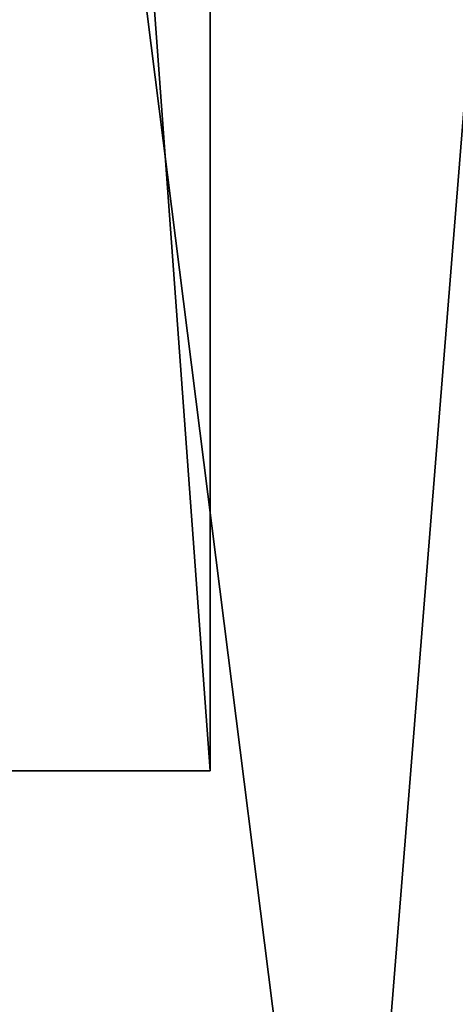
# Model space of a CAD drawing. Header units: millimetres. Extents: x -19 to 152, y -2 to 200.
# Tile 12 of 162: x -11.75 to -9.71, y 3.71 to 8.31. Entities that reach past the tile are written whole.
import ezdxf

# ---------------------------------------------------------------- set-up
doc = ezdxf.new("R2010")
doc.units = ezdxf.units.MM
doc.header["$LTSCALE"] = 65.185185
for name, color, linetype in [('676', 7, 'CONTINUOUS'), ('775', 7, 'CONTINUOUS'), ('779', 7, 'CONTINUOUS')]:
    doc.layers.add(name, color=color, linetype=linetype)

msp = doc.modelspace()

# ---------------------------------------------------------------- linework, layer by layer
at = {"layer": '676', "color": 7, "linetype": 'Continuous'}
for points in [[(-10.2267, 1, -14.0774), (-16.5481, 1, -5.3773), (-13.9913, 30.8, -10.3442), (-10.2267, 1, -14.0774)], [(-16.5481, 1, 5.3773), (-10.2267, 1, 14.0774), (-13.9913, 30.8, 10.3442), (-16.5481, 1, 5.3773)], [(-7.8349, 30.8, -15.5362), (-10.2267, 1, -14.0774), (-13.9913, 30.8, -10.3442), (-7.8349, 30.8, -15.5362)], [(-13.9913, 30.8, 10.3442), (-10.2267, 1, 14.0774), (-7.8349, 30.8, 15.5362), (-13.9913, 30.8, 10.3442)], [(0, 1, -17.4), (-10.2267, 1, -14.0774), (0, 30.8, -17.4), (0, 1, -17.4)], [(0, 30.8, -17.4), (-10.2267, 1, -14.0774), (-7.8349, 30.8, -15.5362), (0, 30.8, -17.4)], [(-10.2267, 1, 14.0774), (0, 1, 17.4), (-7.8349, 30.8, 15.5362), (-10.2267, 1, 14.0774)]]:
    msp.add_3dface(points, dxfattribs=at)
at = {"layer": '775', "color": 7, "linetype": 'Continuous'}
for points in [[(-13.2023, 4.8, -2.7983), (-11.9144, 4.8, -0.8), (-10.859, 4.8, -1.3717), (-13.2023, 4.8, -2.7983)], [(-10.859, 4.8, 1.3717), (-11.9144, 4.8, 0.8), (-13.2023, 4.8, 2.7983), (-10.859, 4.8, 1.3717)], [(-11.9144, 4.8, -0.8), (-11.9144, 4.8, 0.8), (-10.859, 4.8, 1.3717), (-11.9144, 4.8, -0.8)], [(-10.859, 4.8, -1.3717), (-11.9144, 4.8, -0.8), (-10.859, 4.8, 1.3717), (-10.859, 4.8, -1.3717)]]:
    msp.add_3dface(points, dxfattribs=at)
at = {"layer": '779', "color": 7, "linetype": 'Continuous'}
for points in [[(-13.2023, 4.8, -2.7983), (-10.859, 4.8, -1.3717), (-13.2023, 36.8, -2.7983), (-13.2023, 4.8, -2.7983)], [(-10.859, 4.8, -1.3717), (-10.859, 36.8, -1.3717), (-13.2023, 36.8, -2.7983), (-10.859, 4.8, -1.3717)], [(-10.859, 4.8, 1.3717), (-13.2023, 4.8, 2.7983), (-10.859, 36.8, 1.3717), (-10.859, 4.8, 1.3717)], [(-13.2023, 4.8, 2.7983), (-13.2023, 36.8, 2.7983), (-10.859, 36.8, 1.3717), (-13.2023, 4.8, 2.7983)], [(-10.859, 4.8, -1.3717), (-10.859, 4.8, 1.3717), (-10.859, 36.8, -1.3717), (-10.859, 4.8, -1.3717)], [(-10.859, 4.8, 1.3717), (-10.859, 36.8, 1.3717), (-10.859, 36.8, -1.3717), (-10.859, 4.8, 1.3717)]]:
    msp.add_3dface(points, dxfattribs=at)

doc.saveas('drawing.dxf')
